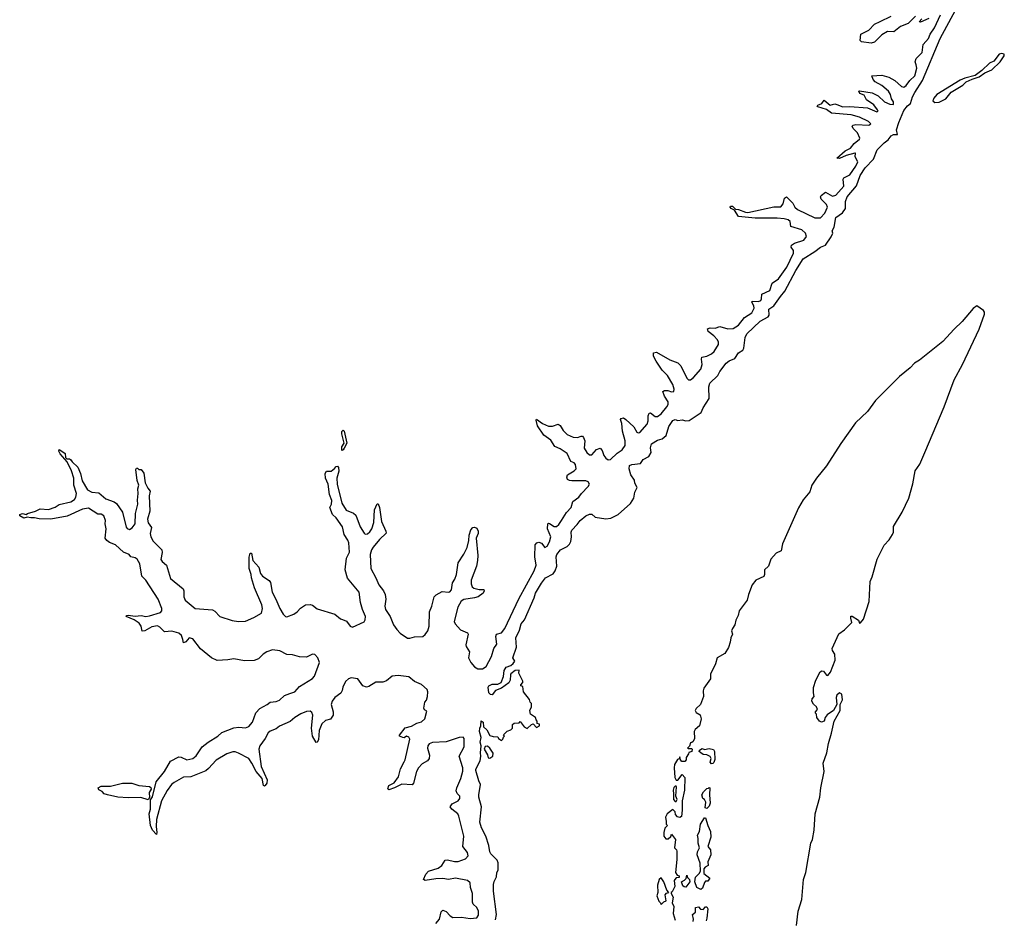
# Model space of a CAD drawing. Extents: x 2528690 to 2677062, y 911844 to 1023253.
# Tile 101 of 145: x 2599160 to 2607550, y 1007915 to 1015584. Entities that reach past the tile are written whole.
import ezdxf

# ---------------------------------------------------------------- set-up
doc = ezdxf.new("R2010")
doc.units = 0

msp = doc.modelspace()

# ---------------------------------------------------------------- linework, layer by layer
at = {"layer": '0CON10XD'}
for points in [[(2602195, 1010825.7), (2602220, 1010765), (2602260.5, 1010715), (2602274.7, 1010685), (2602280.5, 1010645), (2602272.3, 1010585), (2602277.3, 1010555), (2602317.1, 1010495), (2602345, 1010426.2), (2602374.2, 1010385), (2602400.8, 1010355), (2602465, 1010311.1), (2602485, 1010310.6), (2602525, 1010322.9), (2602595, 1010325.7), (2602615, 1010342.5), (2602636.7, 1010375), (2602650, 1010415), (2602653.1, 1010535), (2602672, 1010585), (2602691.2, 1010665), (2602709.1, 1010680.9), (2602761.3, 1010708.7), (2602815, 1010704.4), (2602825, 1010707.8), (2602838.8, 1010725), (2602847.1, 1010782.9), (2602868.9, 1010815), (2602881.1, 1010855), (2602895.7, 1010955), (2602945, 1011026.7), (2602972, 1011085), (2602987.5, 1011145), (2602988.8, 1011188.8), (2603003.3, 1011235), (2603020, 1011255), (2603035, 1011257.5), (2603055, 1011250), (2603066.7, 1011225), (2603066, 1011205), (2603048.8, 1011165), (2603064.3, 1011015), (2603061.5, 1010975), (2603051.1, 1010925), (2603006.9, 1010805), (2603005.8, 1010775), (2603015, 1010750), (2603028.8, 1010738.8), (2603075, 1010725.8), (2603115, 1010726.2), (2603118.8, 1010715), (2603108.8, 1010695), (2603066.2, 1010665), (2603034.5, 1010654.5), (2602945, 1010640.8), (2602922.1, 1010627.9), (2602893.2, 1010575), (2602861.8, 1010455), (2602870.6, 1010435), (2602915, 1010382.9), (2602975, 1010356), (2602981.4, 1010345), (2602961.4, 1010255), (2602965, 1010239.4), (2602993.1, 1010195), (2602983.1, 1010145), (2603003.2, 1010105), (2603035, 1010066.2), (2603065, 1010050.8), (2603105, 1010051.1), (2603135, 1010071.5), (2603178.9, 1010155), (2603200.4, 1010225), (2603225, 1010261.2), (2603218.2, 1010325), (2603224.3, 1010345), (2603265, 1010357.5), (2603295, 1010394.3), (2603412.3, 1010647.8), (2603543.8, 1010885), (2603560, 1010935), (2603548.2, 1011005), (2603552.5, 1011107.5), (2603565.5, 1011124.5), (2603585, 1011131.4), (2603605, 1011122.5), (2603635, 1011085.8), (2603655, 1011095.7), (2603675, 1011132.5), (2603685.3, 1011175), (2603658.9, 1011245), (2603660.6, 1011285), (2603665, 1011290.8), (2603675, 1011290), (2603715, 1011264.5), (2603735, 1011264.5), (2603755, 1011279.5), (2603777.3, 1011315), (2603818.3, 1011381.7), (2603857.9, 1011425), (2603872.8, 1011477.2), (2603925, 1011514.5), (2603945.8, 1011544.3), (2604005, 1011603.3), (2604014.5, 1011625), (2604005, 1011643.1), (2603985, 1011652.5), (2603865, 1011651.8), (2603844.5, 1011654.5), (2603827.5, 1011665), (2603821.1, 1011685), (2603827.5, 1011705), (2603885, 1011737.1), (2603900.6, 1011755), (2603895, 1011791.2), (2603885, 1011805.8), (2603857, 1011817), (2603824.6, 1011884.6), (2603765, 1011924.4), (2603720, 1011945), (2603685, 1012000), (2603625, 1012041.2), (2603573, 1012123), (2603560.7, 1012169.3), (2603565, 1012177.5), (2603615, 1012142), (2603665, 1012117.5), (2603701.2, 1012118.8), (2603747.3, 1012137.3), (2603764.3, 1012124.3), (2603791.7, 1012081.7), (2603825, 1012047.5), (2603875, 1012025.8), (2603912.3, 1012022.3), (2603945, 1012033.3), (2603955, 1012032.5), (2603965, 1012022.5), (2603974.2, 1011994.2), (2603970.7, 1011930.7), (2603993.4, 1011893.4), (2604014.2, 1011875), (2604036.4, 1011873.6), (2604075, 1011919.2), (2604105, 1011930.8), (2604122.8, 1011912.8), (2604138.3, 1011868.3), (2604154.4, 1011845), (2604175, 1011831.8), (2604195, 1011833.8), (2604252.1, 1011887.9), (2604295, 1011917.9), (2604319.2, 1011955), (2604319.7, 1011995), (2604297.6, 1012075), (2604290.3, 1012140.3), (2604279.4, 1012175), (2604284.5, 1012185.5), (2604305, 1012189.2), (2604325, 1012177.1), (2604392.4, 1012112.4), (2604417.4, 1012067.4), (2604430.9, 1012060.9), (2604445, 1012065.6), (2604507.2, 1012135), (2604515.9, 1012165), (2604515, 1012207.5), (2604525, 1012230), (2604535, 1012231.4), (2604575, 1012202.7), (2604595, 1012201.5), (2604625, 1012223.9), (2604675.3, 1012285), (2604685.3, 1012305), (2604685.3, 1012325), (2604654.6, 1012375), (2604641.2, 1012415), (2604655.8, 1012424.2), (2604682.6, 1012422.6), (2604715, 1012412.2), (2604734.2, 1012415.8), (2604736.5, 1012435), (2604726.1, 1012475), (2604679.6, 1012549.6), (2604636, 1012596), (2604584, 1012674), (2604561.9, 1012715), (2604560, 1012745), (2604585, 1012749.2), (2604701.2, 1012685), (2604769.1, 1012659.1), (2604793.3, 1012633.3), (2604845, 1012527.1), (2604858.8, 1012515), (2604875, 1012514.5), (2604901.1, 1012535), (2604965.4, 1012605), (2604976.1, 1012645), (2604969.1, 1012690.9), (2604972.5, 1012707.5), (2605015, 1012715.6), (2605055.6, 1012735), (2605077.1, 1012755), (2605115.3, 1012814.7), (2605115.4, 1012835), (2605105, 1012855.6), (2605075, 1012887.8), (2605026.9, 1012925), (2605020, 1012950), (2605045, 1012956), (2605085, 1012954.6), (2605125, 1012967.3), (2605195, 1012949.1), (2605238.4, 1012951.6), (2605285, 1012979.5), (2605336.5, 1013045), (2605398.2, 1013085), (2605418.7, 1013125), (2605415.7, 1013145.7), (2605400, 1013175), (2605402.9, 1013185), (2605455, 1013180.4), (2605475, 1013191.2), (2605481.5, 1013205), (2605482.5, 1013245), (2605551.9, 1013275), (2605571.8, 1013338.2), (2605625, 1013374.5), (2605697.3, 1013475), (2605753.4, 1013595), (2605753.1, 1013615), (2605733.1, 1013645), (2605737.3, 1013662.7), (2605760.9, 1013679.1), (2605840.6, 1013705), (2605864, 1013735), (2605856.4, 1013765), (2605825, 1013791.4), (2605731.7, 1013821.7), (2605725, 1013863.8), (2605707, 1013877), (2605675, 1013887), (2605615, 1013893.3), (2605427.9, 1013892.1), (2605285.6, 1013905.6), (2605250.7, 1013960.7), (2605221.2, 1013975), (2605214, 1013985), (2605217.5, 1013995), (2605235, 1013995.7), (2605258.8, 1013968.8), (2605285, 1013966.4), (2605345, 1013943.3), (2605365, 1013941.2), (2605585, 1013988.8), (2605645, 1013990), (2605666.2, 1014013.8), (2605677.1, 1014062.9), (2605695, 1014073.5), (2605749.1, 1014019.1), (2605764.8, 1013984.8), (2605787.5, 1013965), (2605935, 1013893.6), (2605985, 1013895.3), (2606021.6, 1013935), (2606043.2, 1013985), (2606035, 1014007.7), (2605988.2, 1014055), (2605983.1, 1014075), (2605988.1, 1014085), (2606025, 1014113.3), (2606085, 1014078.2), (2606115, 1014088.2), (2606182.4, 1014165), (2606176.6, 1014223.4), (2606184, 1014236), (2606235, 1014261.5), (2606286.2, 1014335), (2606302.5, 1014372.5), (2606280, 1014415), (2606282.5, 1014445), (2606277.3, 1014447.3), (2606203.3, 1014426.7), (2606145, 1014400), (2606124.1, 1014404.1), (2606193.2, 1014466.8), (2606240.5, 1014489.5), (2606271.1, 1014528.9), (2606317.5, 1014565), (2606318.8, 1014575), (2606300.2, 1014620.2), (2606261.2, 1014655), (2606252.5, 1014675), (2606262.5, 1014685), (2606285, 1014689.4), (2606395, 1014684.5), (2606413.3, 1014695), (2606394, 1014715), (2606315, 1014752.9), (2606245, 1014771.6), (2606077.7, 1014787.7), (2606035, 1014818.1), (2605961.7, 1014841.7), (2605956.7, 1014845), (2605960, 1014855), (2605995, 1014868.8), (2606015, 1014896.7), (2606065, 1014856.7), (2606105, 1014866.7), (2606121.9, 1014861.9), (2606175, 1014842.1), (2606235, 1014844.5), (2606385, 1014831.4), (2606465, 1014798), (2606473.8, 1014805), (2606470, 1014815), (2606438.6, 1014858.6), (2606375, 1014900), (2606355, 1014940), (2606320, 1014955), (2606310, 1014975), (2606315, 1014976.7), (2606425, 1014960), (2606475, 1014934), (2606530, 1014885), (2606575.8, 1014864.2), (2606605, 1014860), (2606605.7, 1014885), (2606588.3, 1014908.3), (2606580.8, 1014945), (2606564.4, 1014975), (2606505, 1015024.2), (2606450, 1015055), (2606433.9, 1015073.9), (2606420, 1015105), (2606505, 1015112), (2606565, 1015092.9), (2606616.4, 1015066.4), (2606675, 1015014.5), (2606695, 1015007.5), (2606715, 1015024), (2606743.9, 1015066.1), (2606786.2, 1015105), (2606805, 1015170), (2606798.1, 1015198.1), (2606791.2, 1015225), (2606798, 1015252), (2606851.4, 1015305), (2606857.9, 1015372.1), (2606904.2, 1015425), (2606918.5, 1015461.5), (2606955.6, 1015515), (2607007.5, 1015625)], [(2603215, 1007910), (2603224.3, 1007955), (2603198.6, 1008155), (2603197.3, 1008212.7), (2603202.3, 1008237.7), (2603223.9, 1008276.1), (2603225.8, 1008314.2), (2603238, 1008335), (2603235.9, 1008395.9), (2603228.8, 1008418.8), (2603173.6, 1008473.6), (2603165, 1008490), (2603158, 1008545), (2603130.8, 1008625), (2603096.1, 1008696.1), (2603082.3, 1008742.3), (2603096.2, 1008875), (2603073.8, 1008955), (2603073.8, 1008975), (2603087.5, 1009065), (2603072.5, 1009095), (2603046.7, 1009185), (2603046.7, 1009195), (2603082.5, 1009265), (2603090, 1009305), (2603086.7, 1009335), (2603092.5, 1009395), (2603083.8, 1009425), (2603091.2, 1009465), (2603076.7, 1009515), (2603080, 1009545), (2603090, 1009565), (2603093, 1009607), (2603110, 1009595), (2603112.5, 1009555), (2603140, 1009530), (2603165, 1009483.3), (2603195, 1009473.3), (2603235, 1009470), (2603240, 1009455), (2603265, 1009440), (2603278.3, 1009451.7), (2603281.7, 1009468.3), (2603290, 1009475), (2603281.7, 1009488.3), (2603315, 1009520), (2603345, 1009530), (2603360, 1009545), (2603360, 1009575), (2603373, 1009587), (2603415, 1009590), (2603425, 1009600), (2603460, 1009555), (2603485, 1009542.5), (2603520, 1009575), (2603535, 1009580), (2603565, 1009550), (2603590, 1009565), (2603588.3, 1009578.3), (2603570, 1009585), (2603570, 1009605), (2603560, 1009615), (2603556.4, 1009636.4), (2603512.5, 1009662.5), (2603507.5, 1009695), (2603520, 1009725), (2603520, 1009755), (2603510, 1009765), (2603505, 1009790), (2603452.5, 1009855), (2603448.3, 1009898.3), (2603430, 1009905), (2603430, 1009915), (2603447, 1009933), (2603447.5, 1009945), (2603413, 1010013), (2603415, 1010040), (2603382.5, 1010035), (2603345, 1010007.5), (2603341.7, 1009998.3), (2603338.8, 1009955), (2603328.9, 1009931.1), (2603265.5, 1009884.5), (2603213.8, 1009866.2), (2603185, 1009830), (2603171.7, 1009831.7), (2603156.7, 1009845), (2603152.5, 1009895), (2603157.5, 1009905), (2603185, 1009920), (2603235, 1009920.8), (2603262, 1009935), (2603282.9, 1009985), (2603288.6, 1010035), (2603304.2, 1010065.8), (2603345, 1010078.8), (2603366.2, 1010095), (2603380, 1010115), (2603362.5, 1010145), (2603392, 1010235), (2603388.8, 1010315), (2603418.9, 1010381.1), (2603433.8, 1010435), (2603460.8, 1010469.2), (2603543.1, 1010655), (2603554.6, 1010695), (2603605, 1010781.4), (2603640, 1010825), (2603705, 1010860.8), (2603724.2, 1010885), (2603735.8, 1010925), (2603730.6, 1011005), (2603735.8, 1011025), (2603768.8, 1011065), (2603825, 1011094), (2603845, 1011112), (2603855.6, 1011135), (2603862.5, 1011175), (2603858, 1011215), (2603865, 1011233.3), (2603910.3, 1011279.7), (2603935, 1011316), (2603985, 1011353.3), (2604015, 1011370), (2604035, 1011370), (2604063.6, 1011343.6), (2604155, 1011330), (2604196.4, 1011333.6), (2604260, 1011365), (2604365, 1011460), (2604392.5, 1011505), (2604403, 1011557), (2604422.5, 1011595), (2604403, 1011633), (2604398.3, 1011658.3), (2604367.5, 1011705), (2604352.5, 1011755), (2604357.5, 1011785), (2604375, 1011793.3), (2604450.7, 1011799.3), (2604473.3, 1011835), (2604519.7, 1011860.3), (2604540, 1011895), (2604536.2, 1011935), (2604545, 1011967.5), (2604595, 1011998.8), (2604635, 1012011.2), (2604669.5, 1012040.5), (2604692.5, 1012115), (2604725, 1012166.7), (2604745, 1012176.2), (2604767, 1012167), (2604805, 1012173.3), (2604835, 1012164), (2604865, 1012166.7), (2604966.7, 1012235), (2604984.2, 1012275.8), (2605035.7, 1012354.3), (2605032.5, 1012455), (2605042, 1012485), (2605110.3, 1012549.7), (2605125.7, 1012585), (2605180, 1012655), (2605205, 1012677.1), (2605253.4, 1012696.6), (2605285, 1012743.1), (2605322.3, 1012767.7), (2605330, 1012785), (2605341.1, 1012875), (2605355.5, 1012905), (2605469.4, 1013015), (2605539.1, 1013050.9), (2605545.5, 1013065), (2605544.4, 1013115), (2605586.7, 1013143.3), (2605641.8, 1013225), (2605680.3, 1013269.7), (2605774.3, 1013445), (2605835, 1013544.4), (2605935, 1013608), (2605982.5, 1013645), (2606027.1, 1013662.9), (2606075, 1013732.5), (2606088.8, 1013765), (2606082.5, 1013785), (2606100.8, 1013815), (2606115, 1013896.7), (2606172.6, 1013937.4), (2606196.6, 1013973.4), (2606198.2, 1014035), (2606211.2, 1014075), (2606291.8, 1014168.2), (2606321.4, 1014255), (2606365, 1014320), (2606434.1, 1014395.9), (2606467.9, 1014475), (2606525, 1014534.2), (2606559.8, 1014560.2), (2606585, 1014594.6), (2606605, 1014604), (2606638.8, 1014605), (2606631.5, 1014645), (2606652.3, 1014707.7), (2606695, 1014809.4), (2606725, 1014850), (2606751.4, 1014868.6), (2606767.9, 1014925), (2606787, 1014963), (2606853.2, 1015066.8), (2607004.7, 1015425), (2607135, 1015664.3)], [(2606793.3, 1015615), (2606729.4, 1015550.6), (2606666.2, 1015525), (2606608.8, 1015481.2), (2606555, 1015484), (2606505, 1015453.8), (2606445, 1015391.2), (2606415.9, 1015384.1), (2606332.5, 1015395), (2606323, 1015407), (2606328.3, 1015461.7), (2606395, 1015494.2), (2606444.3, 1015545.7), (2606490.9, 1015569.1), (2606586.2, 1015615)], [(2606906.3, 1015593.7), (2606835, 1015562), (2606823.3, 1015565), (2606847.9, 1015592.1)], [(2606957, 1014877), (2606995, 1014881.9), (2607051.1, 1014908.9), (2607096.2, 1014965), (2607195.5, 1015024.5), (2607225, 1015054.2), (2607275, 1015078), (2607335, 1015096), (2607385, 1015130), (2607445, 1015155.6), (2607515.8, 1015225), (2607550, 1015275), (2607549.4, 1015289.4), (2607526.1, 1015296.1), (2607505, 1015289.6), (2607459.7, 1015230.3), (2607425, 1015213.8), (2607359.8, 1015150.3), (2607302, 1015108), (2607215, 1015085.3), (2607175, 1015067.6), (2606975.4, 1014945), (2606949.3, 1014915), (2606941.2, 1014891.2), (2606957, 1014877)], [(2605778, 1007862), (2605792.9, 1007985), (2605825.8, 1008085), (2605838.9, 1008255), (2605859, 1008315), (2605902.5, 1008565), (2605915.3, 1008595), (2605930.5, 1008675), (2605938.8, 1008815), (2605977.2, 1008955), (2605986, 1009035), (2606015.9, 1009175), (2606007.5, 1009245), (2606037.8, 1009335), (2606051.1, 1009415), (2606077.4, 1009502.6), (2606100.8, 1009605), (2606151.3, 1009695), (2606151.9, 1009745), (2606170.3, 1009785), (2606165.6, 1009835), (2606145, 1009844.3), (2606123.2, 1009826.8), (2606117.5, 1009805), (2606122, 1009745), (2606095.4, 1009694.6), (2606041.4, 1009658.6), (2606023.3, 1009636.7), (2606013.8, 1009605), (2605992.5, 1009595), (2605976, 1009605), (2605953.3, 1009635), (2605950, 1009665), (2605941.7, 1009671.7), (2605940, 1009685), (2605957.5, 1009705), (2605950, 1009725), (2605925, 1009749.2), (2605909.5, 1009775), (2605912.2, 1009795), (2605930, 1009815), (2605923.1, 1009845), (2605925, 1009890), (2605945, 1009953.3), (2605980, 1010025), (2605995, 1010032), (2606010.7, 1010030.7), (2606035, 1009997.5), (2606045, 1009992.5), (2606068, 1010022), (2606108.8, 1010125), (2606106.4, 1010176.4), (2606085, 1010207.5), (2606082, 1010225), (2606140.7, 1010349.3), (2606187.7, 1010382.3), (2606250, 1010445), (2606243, 1010483), (2606241.7, 1010498.3), (2606255, 1010500), (2606307.5, 1010465), (2606315, 1010440), (2606325, 1010442.5), (2606350.5, 1010475), (2606397.2, 1010625), (2606405.7, 1010795), (2606422.9, 1010835), (2606465.7, 1010985), (2606525.6, 1011105), (2606568.7, 1011151.3), (2606597.5, 1011195), (2606604.5, 1011215.5), (2606605.5, 1011265), (2606680.8, 1011385), (2606736.9, 1011505), (2606771.6, 1011628.4), (2606790.9, 1011739.1), (2606828.8, 1011795), (2606873.8, 1011895), (2607038.2, 1012285), (2607121.5, 1012515), (2607193.3, 1012645), (2607265.7, 1012794.3), (2607335.4, 1012945), (2607382.3, 1013075), (2607381.8, 1013091.8), (2607372.2, 1013105), (2607315, 1013146), (2607285, 1013121.4), (2607189.6, 1013010.4), (2607123.5, 1012945), (2607025, 1012839.5), (2606828.6, 1012681.4), (2606785.6, 1012655), (2606746.9, 1012615), (2606657.2, 1012542.8), (2606453.4, 1012336.6), (2606385.2, 1012244.8), (2606283, 1012147), (2606158.4, 1011971.6), (2606035, 1011781.1), (2605950.9, 1011675), (2605911.2, 1011615), (2605891.5, 1011558.5), (2605835, 1011491.4), (2605795, 1011422.5), (2605660.5, 1011115), (2605648, 1011055), (2605605, 1011035.6), (2605560, 1010985), (2605540.6, 1010925), (2605507.8, 1010895), (2605507.5, 1010855), (2605501.7, 1010838.3), (2605433.9, 1010806.1), (2605402.2, 1010765), (2605370.4, 1010685), (2605359.4, 1010635), (2605291.4, 1010545), (2605280.8, 1010505), (2605261.4, 1010465), (2605254.3, 1010425), (2605232.9, 1010395), (2605226.2, 1010375), (2605233.3, 1010345), (2605220, 1010315), (2605215, 1010277.5), (2605199.1, 1010230.9), (2605169.4, 1010180.6), (2605102.9, 1010145), (2605087.7, 1010092.3), (2605046.7, 1010005), (2605046.7, 1009965), (2604988.8, 1009885), (2604984.1, 1009864.1), (2604987.5, 1009815), (2604962.5, 1009745), (2604925, 1009713.3), (2604916, 1009695), (2604925, 1009678.8), (2604958.3, 1009658.3), (2604966.2, 1009625), (2604952.5, 1009565), (2604915, 1009532.5), (2604907.5, 1009515), (2604910, 1009455), (2604898.3, 1009431.7), (2604888.3, 1009421.7), (2604875, 1009420), (2604868.3, 1009391.7), (2604850, 1009375), (2604855, 1009370), (2604885, 1009370), (2604890, 1009365), (2604887.5, 1009345), (2604861.7, 1009338.3), (2604860, 1009325), (2604840, 1009295), (2604840, 1009275), (2604828.3, 1009261.7), (2604801.7, 1009261.7), (2604790, 1009275), (2604785, 1009300), (2604778.3, 1009281.7), (2604765, 1009277.5), (2604740, 1009235), (2604736, 1009205), (2604743.3, 1009125), (2604755, 1009100), (2604769.3, 1009100.7), (2604805, 1009150), (2604826.7, 1009125), (2604823.6, 1009016.4), (2604806.4, 1008923.6), (2604806.2, 1008845), (2604798.8, 1008791.2), (2604785, 1008782.5), (2604765, 1008787.5), (2604748.3, 1008808.3), (2604745, 1008830), (2604725, 1008850), (2604677.5, 1008815), (2604662.5, 1008785), (2604668.3, 1008748.3), (2604670, 1008725), (2604680, 1008715), (2604658.3, 1008691.7), (2604647.5, 1008655), (2604647.5, 1008625), (2604665, 1008600), (2604685, 1008600), (2604708.3, 1008621.7), (2604715, 1008640), (2604747.5, 1008595), (2604740, 1008525), (2604757, 1008507), (2604760, 1008495), (2604760, 1008425), (2604747.5, 1008315), (2604761.7, 1008291.7), (2604780, 1008285), (2604778.3, 1008271.7), (2604755, 1008270), (2604742.5, 1008255), (2604737.5, 1008245), (2604742.5, 1008195), (2604720, 1008150), (2604710, 1008145), (2604710, 1008135), (2604727.5, 1008105), (2604720, 1008055), (2604733.6, 1008023.6), (2604727.5, 1007965), (2604746.4, 1007906.4)], [(2601905, 1011912.5), (2601905, 1011942.5), (2601923.8, 1011975), (2601904.4, 1012054.4), (2601906.1, 1012073.9), (2601915, 1012086.2), (2601925.7, 1012075), (2601946.2, 1011975), (2601925, 1011931.2), (2601915, 1011916.2), (2601905, 1011912.5)], [(2602705, 1007878.9), (2602736.1, 1007915), (2602751.1, 1007978.9), (2602765, 1007992.9), (2602795, 1007982.2), (2602827.1, 1007945), (2602851.2, 1007931.2), (2602925, 1007934.6), (2602997.2, 1007922.8), (2603055, 1007926.9), (2603070.9, 1007949.1), (2603068.2, 1007985), (2603056.7, 1008015), (2603024.7, 1008044.7), (2603018.3, 1008061.7), (2603018.5, 1008135), (2603001.9, 1008185), (2602998.9, 1008225), (2602976.4, 1008246.4), (2602874.7, 1008265.3), (2602815, 1008255.4), (2602765, 1008262.4), (2602705, 1008261.5), (2602615, 1008245.8), (2602600.8, 1008255), (2602621.3, 1008298.7), (2602643.8, 1008325), (2602725, 1008351.5), (2602756.7, 1008375), (2602785, 1008418.6), (2602805, 1008422.2), (2602865, 1008408.8), (2602895, 1008409.1), (2602959.5, 1008430.5), (2602982.5, 1008455), (2602975.5, 1008485), (2602936.9, 1008535), (2602945.3, 1008625), (2602903.3, 1008795), (2602892.9, 1008815), (2602841.4, 1008855), (2602829.4, 1008875), (2602845, 1008898.1), (2602895, 1008924.4), (2602910.5, 1008945), (2602909.1, 1008965), (2602887.4, 1008987.4), (2602880.2, 1009010.2), (2602883.8, 1009035), (2602918.7, 1009115), (2602936.5, 1009176.5), (2602936.8, 1009206.8), (2602905.4, 1009305), (2602946.1, 1009385), (2602948.1, 1009455), (2602938.1, 1009468.1), (2602905, 1009464.4), (2602795, 1009429.1), (2602678, 1009422), (2602647.9, 1009412.1), (2602636.7, 1009395), (2602634.4, 1009375), (2602651.4, 1009315), (2602650, 1009285), (2602635.4, 1009264.6), (2602590.2, 1009239.8), (2602558.1, 1009205), (2602541.1, 1009175), (2602514.3, 1009075.7), (2602505, 1009060), (2602417, 1009067), (2602352.5, 1009035), (2602305, 1009020), (2602296.7, 1009026.7), (2602305, 1009056.2), (2602350.3, 1009079.7), (2602389.2, 1009130.8), (2602405, 1009196.7), (2602435, 1009256.7), (2602445.8, 1009275.8), (2602485, 1009450), (2602475, 1009466.7), (2602457, 1009477), (2602435, 1009463.3), (2602425, 1009463.8), (2602397.5, 1009475), (2602396.2, 1009485), (2602445, 1009548), (2602497.3, 1009562.7), (2602545, 1009588), (2602585, 1009597.5), (2602612.5, 1009625), (2602629.5, 1009689.5), (2602610.8, 1009700.8), (2602602.9, 1009715), (2602612.2, 1009765), (2602626.3, 1009783.7), (2602636, 1009815), (2602638.9, 1009855), (2602632.7, 1009875), (2602585, 1009915.4), (2602525, 1009942.9), (2602475, 1009981.5), (2602385, 1009993.5), (2602335, 1009986.5), (2602285, 1009949.2), (2602255, 1009935.7), (2602195, 1009938), (2602135, 1009900), (2602113.9, 1009893.9), (2602085, 1009906), (2602040, 1009965), (2601985, 1009973.1), (2601962, 1009965), (2601936.6, 1009943.4), (2601914.2, 1009894.2), (2601909.2, 1009865), (2601896.4, 1009843.6), (2601844.3, 1009805), (2601821.4, 1009775), (2601814.4, 1009745), (2601832, 1009685), (2601831.2, 1009655), (2601808.2, 1009621.8), (2601765, 1009610.6), (2601735, 1009580), (2601710.9, 1009525), (2601705.6, 1009445), (2601695, 1009426.2), (2601685, 1009423.3), (2601654.3, 1009475), (2601646.6, 1009543.4), (2601657.5, 1009655), (2601648.1, 1009678.1), (2601635, 1009689.5), (2601605, 1009686.5), (2601555, 1009666.4), (2601505, 1009635.3), (2601465, 1009600.9), (2601375, 1009562.5), (2601345, 1009539.6), (2601295, 1009519.3), (2601276.8, 1009505), (2601252.7, 1009455), (2601207.1, 1009395), (2601196.9, 1009365), (2601218, 1009218), (2601270, 1009105), (2601266, 1009075), (2601252.5, 1009055), (2601245, 1009050), (2601237.5, 1009055), (2601227.5, 1009115), (2601175.6, 1009175), (2601139.5, 1009245), (2601111.4, 1009285), (2601025, 1009331.5), (2600995, 1009343.1), (2600975, 1009343.1), (2600925.5, 1009324.5), (2600835, 1009270.5), (2600769.8, 1009200.2), (2600745, 1009182), (2600619.4, 1009130.6), (2600555, 1009127.5), (2600475, 1009082.7), (2600454.8, 1009065.2), (2600416.1, 1009013.9), (2600367.1, 1008925), (2600327.1, 1008765), (2600324.2, 1008705), (2600330, 1008655), (2600325, 1008637.5), (2600291.2, 1008675), (2600274.2, 1008715), (2600264.2, 1008815), (2600274.4, 1008855), (2600275.5, 1008934.5), (2600290.7, 1008959.3), (2600323.1, 1009086.9), (2600392.9, 1009175), (2600445, 1009262), (2600515, 1009299.2), (2600535, 1009297.5), (2600585, 1009274.5), (2600635, 1009286.2), (2600665, 1009308.9), (2600715.3, 1009384.7), (2600765, 1009426.4), (2600848.6, 1009475), (2600882, 1009508), (2600985, 1009546.5), (2601027.4, 1009552.6), (2601085, 1009548.5), (2601111.2, 1009558.8), (2601142.9, 1009595), (2601170.8, 1009675), (2601205, 1009710.8), (2601268.8, 1009745), (2601294.2, 1009765.8), (2601345, 1009773.1), (2601375, 1009784.5), (2601417.6, 1009822.4), (2601461.1, 1009838.9), (2601505, 1009855.6), (2601545, 1009898.6), (2601655, 1009968.1), (2601673.1, 1009986.9), (2601714.5, 1010105), (2601700, 1010145), (2601675, 1010172.5), (2601655, 1010175.6), (2601605, 1010150), (2601543.4, 1010153.4), (2601485, 1010170), (2601435, 1010172.5), (2601376.7, 1010205), (2601315, 1010211.5), (2601265.6, 1010194.4), (2601235, 1010176), (2601195.5, 1010134.5), (2601158.3, 1010121.7), (2601075, 1010119.6), (2600985, 1010136), (2600935, 1010126.7), (2600842.7, 1010122.7), (2600795, 1010143.1), (2600701.1, 1010221.1), (2600635, 1010305.5), (2600605, 1010314.2), (2600575, 1010281.2), (2600555, 1010272.5), (2600549.7, 1010300.3), (2600538.6, 1010335), (2600515, 1010355.6), (2600455, 1010370.6), (2600395, 1010367.1), (2600355, 1010405.8), (2600335, 1010416.7), (2600285, 1010408.1), (2600225, 1010374.2), (2600205, 1010370), (2600194.3, 1010415), (2600178.5, 1010438.5), (2600135, 1010466.9), (2600066.7, 1010495), (2600072.5, 1010505), (2600085, 1010506.7), (2600145, 1010500.5), (2600195, 1010504.5), (2600235, 1010497.1), (2600265, 1010503.1), (2600359.5, 1010530.5), (2600370.8, 1010545), (2600371.1, 1010565), (2600341.2, 1010645), (2600235.2, 1010805.3), (2600200.6, 1010840.6), (2600184.5, 1010945), (2600162.2, 1010985), (2600145, 1010997.3), (2600106.4, 1011006.4), (2600092.5, 1011025), (2600043.6, 1011043.6), (2599977.6, 1011107.6), (2599925, 1011128.6), (2599903.4, 1011143.4), (2599888, 1011165), (2599896.2, 1011245), (2599888.8, 1011285), (2599890.6, 1011315), (2599877.1, 1011355), (2599855, 1011369.4), (2599825, 1011367.7), (2599745, 1011420), (2599695, 1011410.6), (2599565, 1011351.9), (2599425, 1011327.5), (2599325, 1011328.6), (2599285, 1011338.8), (2599255, 1011336.2), (2599225, 1011343.3), (2599195, 1011334), (2599160, 1011355), (2599160, 1011365), (2599175, 1011370.8), (2599185, 1011374.2), (2599215, 1011366.2), (2599227.5, 1011375), (2599295.9, 1011394.1), (2599335, 1011414.2), (2599405, 1011407.5), (2599461.9, 1011428.1), (2599495, 1011450), (2599595, 1011473.3), (2599627.3, 1011492.7), (2599639.2, 1011515), (2599644.3, 1011545), (2599621.4, 1011615), (2599621.9, 1011675), (2599601.7, 1011738.3), (2599564.1, 1011814.1), (2599505, 1011882.5), (2599493.8, 1011905), (2599495, 1011920), (2599537.5, 1011895), (2599546.7, 1011885), (2599551.2, 1011851.2), (2599560.7, 1011840.7), (2599585, 1011841.2), (2599593.3, 1011835), (2599606, 1011815), (2599655, 1011768.8), (2599679.4, 1011715), (2599693.4, 1011653.4), (2599736.7, 1011576.7), (2599775, 1011555.6), (2599835, 1011549.2), (2599895, 1011500.6), (2599964.5, 1011474.5), (2599985, 1011460.8), (2600035.5, 1011385), (2600068.3, 1011258.3), (2600076.6, 1011246.6), (2600095, 1011237.5), (2600118.3, 1011251.7), (2600143.9, 1011286.1), (2600146.5, 1011375), (2600165.5, 1011454.5), (2600162.8, 1011487.2), (2600170.8, 1011545), (2600165.7, 1011585), (2600174.4, 1011615), (2600161.5, 1011655), (2600150.7, 1011749.3), (2600155, 1011760), (2600165, 1011760), (2600175, 1011750), (2600195, 1011750), (2600217.1, 1011717.1), (2600230, 1011635), (2600250.9, 1011590.9), (2600271.2, 1011565), (2600264.3, 1011525), (2600268.6, 1011395), (2600248.5, 1011325), (2600253.6, 1011293.6), (2600282.5, 1011255), (2600272.2, 1011205), (2600276.7, 1011175), (2600298, 1011138), (2600370, 1011065), (2600372.7, 1011042.7), (2600363.7, 1010983.7), (2600375, 1010966), (2600412, 1010935), (2600445, 1010820), (2600552.2, 1010732.2), (2600559.4, 1010715), (2600557.3, 1010665), (2600570, 1010635), (2600655, 1010565.6), (2600803.1, 1010553.1), (2600822.1, 1010542.1), (2600865, 1010496), (2600970.9, 1010460.9), (2601025, 1010454.4), (2601085, 1010456.5), (2601155, 1010487.8), (2601220.8, 1010525), (2601228.4, 1010565), (2601222.3, 1010595), (2601159.6, 1010739.6), (2601134.6, 1010825), (2601132.9, 1010855), (2601114.3, 1010905), (2601116.4, 1011003.6), (2601124.1, 1011035.9), (2601135, 1011037.5), (2601146, 1010975), (2601197, 1010917), (2601212.7, 1010862.7), (2601230.3, 1010840.3), (2601285, 1010802), (2601296.8, 1010786.8), (2601310.6, 1010705), (2601343.1, 1010645), (2601375.6, 1010565), (2601405, 1010516), (2601425, 1010496), (2601437, 1010493), (2601495, 1010515.8), (2601524.2, 1010535.8), (2601552.6, 1010567.4), (2601594.4, 1010595.6), (2601635, 1010598), (2601655, 1010593.8), (2601695, 1010562.9), (2601846.7, 1010515), (2601895, 1010477.5), (2601911.9, 1010471.9), (2601945, 1010458), (2601975, 1010413.8), (2601995, 1010405.8), (2602095, 1010451.2), (2602105, 1010467.5), (2602107.1, 1010495), (2602080.5, 1010555), (2602064.5, 1010615), (2602052.7, 1010705), (2601953.8, 1010823.8), (2601934.2, 1010895), (2601944.2, 1010995), (2601971.1, 1011045), (2601965, 1011123.3), (2601956.9, 1011146.9), (2601925.6, 1011195), (2601911.8, 1011261.8), (2601856.5, 1011336.5), (2601824.2, 1011365), (2601803.8, 1011425), (2601817.1, 1011452.9), (2601819.6, 1011485), (2601799.6, 1011535), (2601787.5, 1011625), (2601765.8, 1011675), (2601764, 1011715), (2601774.4, 1011735.6), (2601815, 1011735.6), (2601842.2, 1011757.8), (2601856.4, 1011776.4), (2601868.3, 1011778.3), (2601876.7, 1011766.7), (2601879.2, 1011735), (2601862.5, 1011675), (2601865.6, 1011625), (2601905, 1011463.3), (2601942.2, 1011402.2), (2602005, 1011376), (2602025, 1011361.2), (2602060.5, 1011260.5), (2602095, 1011205.8), (2602105, 1011199.2), (2602125, 1011201.4), (2602145, 1011219.2), (2602161.1, 1011245), (2602177, 1011297), (2602184.3, 1011405), (2602205, 1011457.5), (2602215.8, 1011455.8), (2602225.8, 1011425), (2602244.4, 1011305), (2602280.8, 1011225), (2602283.9, 1011206.1), (2602225, 1011151.4), (2602172.4, 1011087.6), (2602157.8, 1011065), (2602145.6, 1011025), (2602151.5, 1010905), (2602195, 1010825.7)], [(2603165, 1009290), (2603193, 1009307), (2603195, 1009330), (2603167.5, 1009375), (2603145, 1009390), (2603125, 1009387.5), (2603117.5, 1009365), (2603147, 1009317), (2603151.7, 1009291.7), (2603165, 1009290)], [(2605055, 1009240), (2605043.6, 1009253.6), (2605052.5, 1009285), (2605045, 1009302.5), (2605015, 1009317.5), (2604985, 1009320), (2604963, 1009333), (2604950, 1009345), (2604951.7, 1009358.3), (2604975, 1009370), (2604995, 1009362.5), (2605035, 1009370), (2605073, 1009363), (2605080, 1009345), (2605083, 1009277), (2605075, 1009252.5), (2605065, 1009242.5), (2605055, 1009240)], [(2600255, 1008933.8), (2600193, 1008953), (2600085, 1008950), (2599995, 1008957.1), (2599907.5, 1008975), (2599880, 1008985), (2599864, 1009004), (2599835, 1009017.5), (2599827.5, 1009035), (2599855, 1009048.8), (2599935, 1009051.4), (2600035, 1009075.8), (2600115.7, 1009075.7), (2600175, 1009055.7), (2600265, 1009046.5), (2600277.8, 1009037.8), (2600279.4, 1009025), (2600264.3, 1008995), (2600266, 1008954), (2600255, 1008933.8)], [(2604755, 1008920), (2604762.5, 1008935), (2604750, 1008965), (2604757, 1009043), (2604755, 1009050), (2604745, 1009050), (2604735, 1009040), (2604727.5, 1009015), (2604732.5, 1008985), (2604730, 1008935), (2604745, 1008920), (2604755, 1008920)], [(2605015, 1008860), (2605000, 1008865), (2605007.5, 1008915), (2604996.4, 1008936.4), (2604982.5, 1008945), (2604973.3, 1008975), (2604987, 1009003), (2605015, 1009030), (2605028.3, 1009031.7), (2605035, 1009040), (2605040, 1009035), (2605036.7, 1008975), (2605043.3, 1008905), (2605035, 1008880), (2605015, 1008860)], [(2604965, 1008170), (2604930, 1008185), (2604912.5, 1008235), (2604920, 1008275), (2604950, 1008305), (2604960, 1008325), (2604957.5, 1008395), (2604933.8, 1008465), (2604935, 1008490), (2604952.5, 1008525), (2604940, 1008565), (2604942.5, 1008605), (2604937, 1008633), (2604953.3, 1008665), (2604960, 1008725), (2604995, 1008780), (2605005, 1008780), (2605022.5, 1008715), (2605046.7, 1008665), (2605048.8, 1008615), (2605022.5, 1008535), (2605047, 1008507), (2605050, 1008465), (2605022.5, 1008405), (2605027, 1008373), (2605000.7, 1008359.3), (2604990, 1008345), (2604990, 1008305), (2605040, 1008265), (2605025, 1008240), (2605005, 1008240), (2604995, 1008230), (2604978.3, 1008181.7), (2604965, 1008170)], [(2604625, 1008040), (2604650, 1008065), (2604668.3, 1008071.7), (2604660, 1008125), (2604671.7, 1008138.3), (2604690, 1008145), (2604673, 1008163), (2604647.5, 1008235), (2604625, 1008270), (2604610, 1008255), (2604593.9, 1008206.1), (2604596.7, 1008145), (2604590, 1008115), (2604605, 1008070), (2604620, 1008055), (2604625, 1008040)], [(2604835, 1008190), (2604821.7, 1008191.7), (2604811.7, 1008201.7), (2604800, 1008235), (2604825, 1008247.5), (2604838.3, 1008261.7), (2604845, 1008290), (2604851.7, 1008271.7), (2604867.5, 1008255), (2604870, 1008235), (2604835, 1008190)], [(2604900, 1007895), (2604902.5, 1007915), (2604892.5, 1007955), (2604920, 1007975), (2604920, 1008015), (2604945, 1008020), (2604961.7, 1008001.7), (2604985, 1008000), (2605005, 1008020), (2605015, 1008020), (2605022.5, 1008005), (2605016.4, 1007923.6), (2605008.3, 1007901.7)]]:
    msp.add_lwpolyline(points, dxfattribs=at)

doc.saveas('drawing.dxf')
